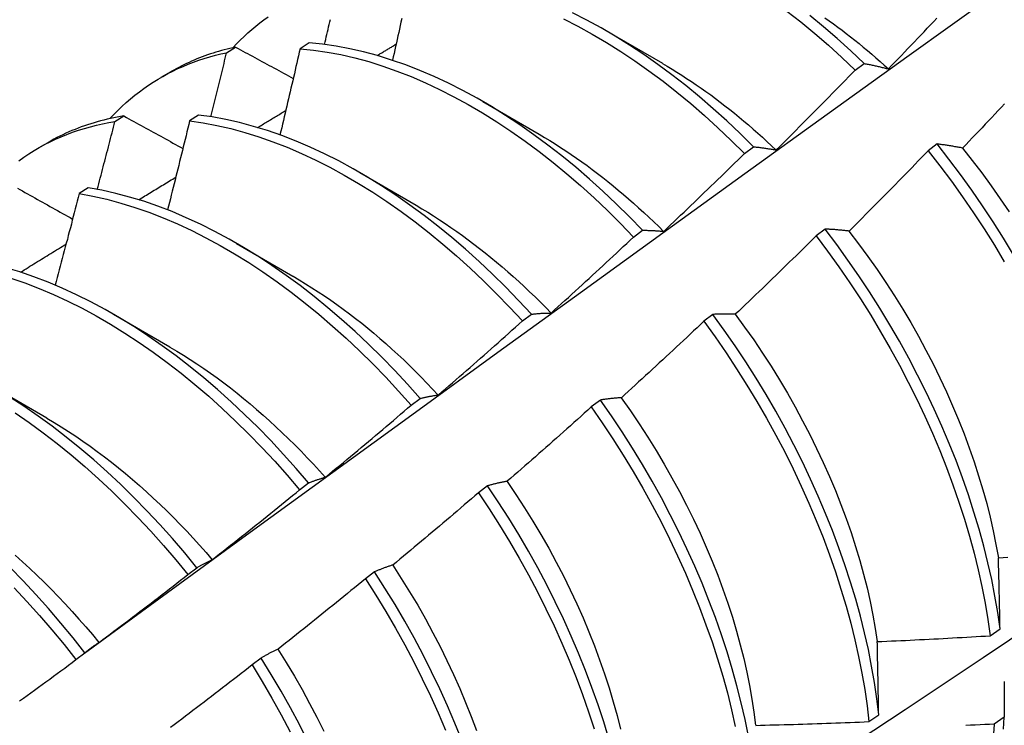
# Model space of a CAD drawing. Header units: inches. Extents: x 23 to 609, y 66 to 286.
# Tile 166 of 178: x 565.23 to 565.508, y 244.152 to 244.352. Entities that reach past the tile are written whole.
import ezdxf

# ---------------------------------------------------------------- set-up
doc = ezdxf.new("R2010")
doc.units = ezdxf.units.IN
doc.header["$MEASUREMENT"] = 0
doc.layers.add('Visible Edges(ANSI)', color=7, linetype='Continuous', lineweight=25)

msp = doc.modelspace()

# ---------------------------------------------------------------- linework, layer by layer
at = {"layer": 'Visible Edges(ANSI)'}
for p, q in [((565.3958, 244.34872), (565.41175, 244.33949)), ((565.31188, 244.34525), (565.30936, 244.34361)), ((565.28858, 244.34247), (565.29114, 244.34404)), ((565.46625, 244.33753), (565.46878, 244.33942)), ((565.27013, 244.33554), (565.27295, 244.33716)), ((565.361, 244.32868), (565.37695, 244.31945)), ((565.28065, 244.32486), (565.27813, 244.32321)), ((565.25703, 244.32301), (565.25957, 244.32459)), ((565.23534, 244.3155), (565.23815, 244.31712)), ((565.4894, 244.31669), (565.48685, 244.31475)), ((565.43495, 244.31401), (565.43748, 244.31591)), ((565.3262, 244.30864), (565.34215, 244.29941)), ((565.24946, 244.30432), (565.24694, 244.30265)), ((565.4036, 244.29039), (565.40613, 244.2923)), ((565.45775, 244.29265), (565.45519, 244.2907)), ((565.2914, 244.2886), (565.30735, 244.27937)), ((565.2566, 244.26856), (565.27255, 244.25933)), ((565.3722, 244.26668), (565.37474, 244.2686)), ((565.42603, 244.26853), (565.42346, 244.26658)), ((565.22181, 244.24852), (565.23776, 244.23929)), ((565.34074, 244.24288), (565.34328, 244.24481)), ((565.39423, 244.24435), (565.39166, 244.2424)), ((565.30922, 244.219), (565.31177, 244.22093)), ((565.36236, 244.22011), (565.35978, 244.21815)), ((565.27764, 244.19503), (565.28019, 244.19697)), ((565.33041, 244.19581), (565.32782, 244.19384)), ((565.50443, 244.17776), (565.5072, 244.17972)), ((565.24599, 244.171), (565.24855, 244.17294)), ((565.29838, 244.17146), (565.29579, 244.16949)), ((565.47012, 244.15348), (565.47289, 244.15544)), ((565.50836, 244.15472), (565.50554, 244.15279))]:
    msp.add_line(p, q, dxfattribs=at)
at = {"layer": 'Visible Edges(ANSI)', "flags": 128}
for points in [[(565.24845, 244.17287), (565.27187, 244.18994), (565.29527, 244.20698), (565.31864, 244.22398), (565.34198, 244.24094), (565.36529, 244.25786), (565.38858, 244.27474), (565.41185, 244.29157), (565.4351, 244.30836), (565.45832, 244.32511), (565.48152, 244.34181), (565.5047, 244.35846), (565.52787, 244.37506), (565.55102, 244.39161), (565.57416, 244.40811), (565.59728, 244.42456), (565.62039, 244.44096), (565.64349, 244.4573), (565.66657, 244.47359), (565.68965, 244.48982)], [(565.29038, 244.34388), (565.2914, 244.34497), (565.29245, 244.34603), (565.29352, 244.34706), (565.2946, 244.34807), (565.29571, 244.34904), (565.29684, 244.34999), (565.29798, 244.3509), (565.29915, 244.35179), (565.30033, 244.35265)], [(565.43748, 244.31591), (565.43375, 244.3196), (565.42998, 244.32318), (565.42615, 244.32663), (565.42229, 244.32996), (565.41838, 244.33317), (565.41445, 244.33624), (565.41048, 244.33918), (565.40649, 244.34198), (565.40248, 244.34463), (565.39845, 244.34714), (565.39442, 244.3495), (565.39038, 244.35171), (565.38634, 244.35377)], [(565.44697, 244.35425), (565.4509, 244.35116), (565.4548, 244.34794), (565.45866, 244.34459), (565.46248, 244.34112), (565.46625, 244.33753)], [(565.46878, 244.33942), (565.465, 244.34301), (565.46118, 244.34647), (565.45732, 244.34981), (565.45342, 244.35302)], [(565.31627, 244.3448), (565.31644, 244.34551), (565.3166, 244.34622), (565.31677, 244.34692), (565.31693, 244.34763), (565.3171, 244.34834), (565.31727, 244.34905), (565.31743, 244.34975), (565.3176, 244.35046), (565.31776, 244.35117), (565.31793, 244.35188)], [(565.33809, 244.3521), (565.33787, 244.35112), (565.33765, 244.35014), (565.33744, 244.34916), (565.33722, 244.34818), (565.33701, 244.3472), (565.33679, 244.34622), (565.33657, 244.34524), (565.33635, 244.34425), (565.33614, 244.34327), (565.33592, 244.34229), (565.3357, 244.34131), (565.33548, 244.34033)], [(565.38383, 244.352), (565.38787, 244.34993), (565.39191, 244.34771), (565.39595, 244.34534), (565.39997, 244.34282), (565.40398, 244.34015), (565.40797, 244.33734), (565.41194, 244.33439), (565.41587, 244.33131), (565.41977, 244.3281), (565.42363, 244.32475), (565.42745, 244.32129), (565.43123, 244.3177), (565.43495, 244.31401)], [(565.45765, 244.35237), (565.45887, 244.3515), (565.46009, 244.35062), (565.46131, 244.34973), (565.46253, 244.34882), (565.46374, 244.34789), (565.46495, 244.34696), (565.46615, 244.346), (565.46735, 244.34504), (565.46855, 244.34406), (565.46974, 244.34306), (565.47093, 244.34205), (565.47211, 244.34103), (565.47329, 244.34), (565.47446, 244.33895), (565.47563, 244.33789)], [(565.47564, 244.3379), (565.47656, 244.33885), (565.47748, 244.3398), (565.47839, 244.34075), (565.47931, 244.34171), (565.48023, 244.34266), (565.48115, 244.34362), (565.48206, 244.34457), (565.48298, 244.34553), (565.48389, 244.34649), (565.4848, 244.34745), (565.48571, 244.3484), (565.48663, 244.34936), (565.48754, 244.35033), (565.48845, 244.35129), (565.48936, 244.35225)], [(565.40613, 244.2923), (565.40246, 244.29609), (565.39873, 244.29978), (565.39495, 244.30334), (565.39113, 244.30679), (565.38726, 244.31012), (565.38335, 244.31332), (565.37941, 244.31638), (565.37545, 244.31931), (565.37145, 244.3221), (565.36744, 244.32475), (565.36342, 244.32725), (565.35938, 244.3296), (565.35534, 244.3318), (565.3513, 244.33384), (565.34726, 244.33573), (565.34323, 244.33745), (565.33922, 244.33902), (565.33522, 244.34041), (565.33125, 244.34165), (565.3273, 244.34271), (565.32339, 244.3436), (565.31951, 244.34432), (565.31567, 244.34487), (565.31188, 244.34525)], [(565.33114, 244.34167), (565.33137, 244.34181), (565.33159, 244.34194), (565.33181, 244.34208), (565.33203, 244.34221), (565.33226, 244.34234), (565.33248, 244.34248), (565.3327, 244.34261), (565.33293, 244.34274), (565.33315, 244.34288), (565.33337, 244.34301), (565.3336, 244.34314), (565.33382, 244.34328), (565.33404, 244.34341), (565.33426, 244.34354), (565.33449, 244.34368), (565.33471, 244.34381), (565.33493, 244.34394), (565.33516, 244.34408), (565.33538, 244.34421), (565.3356, 244.34435), (565.33583, 244.34448), (565.33605, 244.34461), (565.33627, 244.34475), (565.3365, 244.34488)], [(565.25558, 244.32384), (565.2567, 244.32503), (565.25784, 244.32618), (565.25901, 244.3273), (565.2602, 244.32839), (565.26142, 244.32944), (565.26266, 244.33045), (565.26392, 244.33143), (565.26521, 244.33238), (565.26652, 244.33328), (565.26785, 244.33416), (565.2692, 244.33499), (565.27057, 244.33579), (565.27197, 244.33656), (565.27338, 244.33728), (565.27482, 244.33797), (565.27627, 244.33862), (565.27775, 244.33924), (565.27924, 244.33981), (565.28075, 244.34035), (565.28228, 244.34085), (565.28383, 244.34131), (565.2854, 244.34174), (565.28698, 244.34213), (565.28858, 244.34247)], [(565.29114, 244.34404), (565.29032, 244.34386), (565.28952, 244.34368), (565.28871, 244.34349), (565.28792, 244.34328), (565.28712, 244.34307), (565.28633, 244.34284), (565.28555, 244.34261), (565.28477, 244.34237), (565.28399, 244.34211), (565.28322, 244.34185), (565.28245, 244.34158), (565.28169, 244.3413), (565.28093, 244.34101), (565.28018, 244.3407), (565.27944, 244.34039), (565.27869, 244.34007), (565.27796, 244.33974), (565.27723, 244.3394), (565.2765, 244.33905), (565.27578, 244.33869), (565.27506, 244.33832), (565.27435, 244.33795), (565.27365, 244.33756), (565.27295, 244.33716)], [(565.28413, 244.32438), (565.28432, 244.32513), (565.28451, 244.32589), (565.2847, 244.32664), (565.28488, 244.3274), (565.28507, 244.32815), (565.28526, 244.3289), (565.28545, 244.32966), (565.28563, 244.33041), (565.28582, 244.33117), (565.286, 244.33192), (565.28619, 244.33267), (565.28638, 244.33343), (565.28656, 244.33418), (565.28675, 244.33494), (565.28693, 244.33569), (565.28712, 244.33644), (565.2873, 244.3372), (565.28748, 244.33795), (565.28767, 244.33871), (565.28785, 244.33946), (565.28803, 244.34021), (565.28822, 244.34097), (565.2884, 244.34172), (565.28858, 244.34247)], [(565.29114, 244.34404), (565.29181, 244.34367), (565.29248, 244.34331), (565.29316, 244.34294), (565.29383, 244.34257), (565.29451, 244.34221), (565.29519, 244.34184), (565.29586, 244.34147), (565.29654, 244.34111), (565.29722, 244.34074), (565.29789, 244.34037), (565.29857, 244.34), (565.29925, 244.33964), (565.29993, 244.33927), (565.30061, 244.3389), (565.30129, 244.33853), (565.30197, 244.33817), (565.30265, 244.3378), (565.30333, 244.33743), (565.30401, 244.33706), (565.3047, 244.3367), (565.30538, 244.33633), (565.30606, 244.33596), (565.30674, 244.33559), (565.30743, 244.33522)], [(565.30936, 244.34361), (565.30913, 244.3426), (565.30889, 244.34158), (565.30866, 244.34057), (565.30843, 244.33955), (565.30819, 244.33854), (565.30796, 244.33752), (565.30773, 244.33651), (565.30749, 244.3355), (565.30726, 244.33448), (565.30702, 244.33347), (565.30678, 244.33245), (565.30655, 244.33144), (565.30631, 244.33042), (565.30607, 244.32941), (565.30583, 244.32839), (565.30559, 244.32738), (565.30536, 244.32636), (565.30512, 244.32535), (565.30488, 244.32433), (565.30464, 244.32331), (565.3044, 244.3223), (565.30415, 244.32128), (565.30391, 244.32027), (565.30367, 244.31925)], [(565.30936, 244.34361), (565.31315, 244.34322), (565.31699, 244.34266), (565.32087, 244.34192), (565.32479, 244.34101), (565.32874, 244.33994), (565.33271, 244.33869), (565.33671, 244.33728), (565.34073, 244.33571), (565.34476, 244.33397), (565.34879, 244.33207), (565.35284, 244.33002), (565.35688, 244.32781), (565.36091, 244.32545), (565.36494, 244.32293), (565.36895, 244.32027), (565.37294, 244.31747), (565.3769, 244.31453), (565.38084, 244.31146), (565.38474, 244.30825), (565.38861, 244.30492), (565.39243, 244.30146), (565.39621, 244.29788), (565.39993, 244.29419), (565.4036, 244.29039)], [(565.41175, 244.33944), (565.41313, 244.33864), (565.4145, 244.33782), (565.41588, 244.33698), (565.41725, 244.33611), (565.41861, 244.33523), (565.41998, 244.33433), (565.42134, 244.33341), (565.4227, 244.33247), (565.42406, 244.33151), (565.42541, 244.33053), (565.42676, 244.32954), (565.42811, 244.32852), (565.42945, 244.32749), (565.43079, 244.32643), (565.43212, 244.32536), (565.43345, 244.32427), (565.43477, 244.32317), (565.43609, 244.32205), (565.4374, 244.32091), (565.43871, 244.31975), (565.44001, 244.31858), (565.4413, 244.31739), (565.44259, 244.31618), (565.44387, 244.31496)], [(565.46878, 244.33942), (565.46905, 244.33937), (565.46933, 244.33932), (565.46961, 244.33926), (565.46989, 244.33921), (565.47017, 244.33915), (565.47045, 244.3391), (565.47074, 244.33904), (565.47102, 244.33898), (565.4713, 244.33892), (565.47159, 244.33886), (565.47187, 244.3388), (565.47216, 244.33873), (565.47244, 244.33867), (565.47273, 244.3386), (565.47302, 244.33854), (565.47331, 244.33847), (565.4736, 244.3384), (565.47388, 244.33833), (565.47418, 244.33826), (565.47447, 244.33819), (565.47476, 244.33812), (565.47505, 244.33805), (565.47534, 244.33797), (565.47564, 244.3379)], [(565.4439, 244.31499), (565.44484, 244.31592), (565.44578, 244.31685), (565.44671, 244.31778), (565.44765, 244.31871), (565.44859, 244.31965), (565.44953, 244.32058), (565.45046, 244.32152), (565.4514, 244.32245), (565.45233, 244.32339), (565.45326, 244.32432), (565.4542, 244.32526), (565.45513, 244.3262), (565.45606, 244.32714), (565.45699, 244.32808), (565.45792, 244.32902), (565.45885, 244.32996), (565.45978, 244.33091), (565.4607, 244.33185), (565.46163, 244.33279), (565.46255, 244.33374), (565.46348, 244.33468), (565.4644, 244.33563), (565.46533, 244.33658), (565.46625, 244.33753)], [(565.50849, 244.32803), (565.50758, 244.32707), (565.50667, 244.3261), (565.50576, 244.32514), (565.50485, 244.32417), (565.50393, 244.32321), (565.50302, 244.32225), (565.50211, 244.32128), (565.50119, 244.32032), (565.50028, 244.31936), (565.49936, 244.3184), (565.49844, 244.31744), (565.49753, 244.31649), (565.49661, 244.31553)], [(565.37474, 244.2686), (565.37112, 244.27249), (565.36744, 244.27628), (565.36371, 244.27995), (565.35993, 244.28351), (565.3561, 244.28695), (565.35223, 244.29027), (565.34832, 244.29346), (565.34438, 244.29652), (565.34041, 244.29944), (565.33642, 244.30222), (565.33241, 244.30486), (565.32838, 244.30735), (565.32434, 244.3097), (565.3203, 244.31189), (565.31626, 244.31392), (565.31222, 244.3158), (565.3082, 244.31751), (565.30418, 244.31907), (565.30019, 244.32045), (565.29621, 244.32167), (565.29227, 244.32273), (565.28836, 244.32361), (565.28448, 244.32432), (565.28065, 244.32486)], [(565.29735, 244.32134), (565.29768, 244.32154), (565.29801, 244.32174), (565.29834, 244.32194), (565.29867, 244.32214), (565.299, 244.32234), (565.29934, 244.32254), (565.29967, 244.32274), (565.3, 244.32294), (565.30033, 244.32314), (565.30066, 244.32335), (565.30099, 244.32355), (565.30133, 244.32375), (565.30166, 244.32395), (565.30199, 244.32415), (565.30232, 244.32435), (565.30265, 244.32455), (565.30298, 244.32475), (565.30332, 244.32495), (565.30365, 244.32515), (565.30398, 244.32535), (565.30431, 244.32555), (565.30464, 244.32575), (565.30497, 244.32595), (565.30531, 244.32615)], [(565.22987, 244.31195), (565.23128, 244.31295), (565.23271, 244.3139), (565.23417, 244.31482), (565.23565, 244.31569), (565.23716, 244.31651), (565.2387, 244.3173), (565.24025, 244.31804), (565.24183, 244.31874), (565.24344, 244.31939), (565.24506, 244.32), (565.24671, 244.32056), (565.24838, 244.32109), (565.25007, 244.32156), (565.25178, 244.32199), (565.25351, 244.32238), (565.25526, 244.32272), (565.25703, 244.32301)], [(565.25957, 244.32459), (565.25861, 244.32443), (565.25765, 244.32426), (565.2567, 244.32407), (565.25575, 244.32388), (565.25481, 244.32366), (565.25388, 244.32344), (565.25295, 244.3232), (565.25203, 244.32295), (565.25111, 244.32268), (565.2502, 244.3224), (565.2493, 244.32211), (565.2484, 244.3218), (565.24751, 244.32149), (565.24662, 244.32115), (565.24574, 244.32081), (565.24487, 244.32045), (565.24401, 244.32008), (565.24315, 244.3197), (565.2423, 244.3193), (565.24145, 244.31889), (565.24062, 244.31847), (565.23979, 244.31803), (565.23896, 244.31758), (565.23815, 244.31712)], [(565.25203, 244.30387), (565.25225, 244.30467), (565.25246, 244.30547), (565.25267, 244.30626), (565.25288, 244.30706), (565.25309, 244.30786), (565.2533, 244.30866), (565.25351, 244.30946), (565.25372, 244.31025), (565.25393, 244.31105), (565.25414, 244.31185), (565.25434, 244.31265), (565.25455, 244.31344), (565.25476, 244.31424), (565.25497, 244.31504), (565.25518, 244.31584), (565.25538, 244.31663), (565.25559, 244.31743), (565.25579, 244.31823), (565.256, 244.31903), (565.25621, 244.31982), (565.25641, 244.32062), (565.25662, 244.32142), (565.25682, 244.32222), (565.25703, 244.32301)], [(565.25957, 244.32459), (565.26026, 244.32421), (565.26095, 244.32383), (565.26164, 244.32345), (565.26233, 244.32307), (565.26302, 244.32269), (565.26371, 244.3223), (565.2644, 244.32192), (565.26509, 244.32154), (565.26579, 244.32116), (565.26648, 244.32078), (565.26717, 244.3204), (565.26786, 244.32001), (565.26856, 244.31963), (565.26925, 244.31925), (565.26995, 244.31887), (565.27064, 244.31849), (565.27134, 244.3181), (565.27204, 244.31772), (565.27273, 244.31734), (565.27343, 244.31696), (565.27413, 244.31657), (565.27483, 244.31619), (565.27552, 244.31581), (565.27622, 244.31542)], [(565.27813, 244.32321), (565.27787, 244.32216), (565.27762, 244.32111), (565.27736, 244.32007), (565.27711, 244.31902), (565.27685, 244.31798), (565.27659, 244.31693), (565.27634, 244.31588), (565.27608, 244.31483), (565.27582, 244.31379), (565.27556, 244.31274), (565.2753, 244.31169), (565.27504, 244.31065), (565.27478, 244.3096), (565.27452, 244.30855), (565.27426, 244.30751), (565.274, 244.30646), (565.27373, 244.30541), (565.27347, 244.30436), (565.27321, 244.30332), (565.27295, 244.30227), (565.27268, 244.30122), (565.27242, 244.30017), (565.27215, 244.29912), (565.27189, 244.29808)], [(565.27813, 244.32321), (565.28196, 244.32265), (565.28584, 244.32193), (565.28976, 244.32103), (565.2937, 244.31997), (565.29768, 244.31873), (565.30167, 244.31733), (565.30569, 244.31577), (565.30972, 244.31404), (565.31376, 244.31215), (565.3178, 244.31011), (565.32184, 244.3079), (565.32587, 244.30555), (565.3299, 244.30305), (565.33391, 244.3004), (565.3379, 244.2976), (565.34187, 244.29467), (565.34581, 244.2916), (565.34971, 244.28841), (565.35358, 244.28508), (565.35741, 244.28163), (565.36119, 244.27806), (565.36491, 244.27437), (565.36859, 244.27058), (565.3722, 244.26668)], [(565.37694, 244.31943), (565.37845, 244.31855), (565.37996, 244.31763), (565.38147, 244.3167), (565.38297, 244.31573), (565.38448, 244.31475), (565.38598, 244.31374), (565.38747, 244.31271), (565.38896, 244.31166), (565.39045, 244.31058), (565.39194, 244.30948), (565.39342, 244.30836), (565.39489, 244.30722), (565.39636, 244.30605), (565.39782, 244.30487), (565.39928, 244.30367), (565.40074, 244.30244), (565.40218, 244.3012), (565.40362, 244.29993), (565.40505, 244.29865), (565.40648, 244.29734), (565.4079, 244.29602), (565.40931, 244.29468), (565.41071, 244.29333), (565.4121, 244.29195)], [(565.49661, 244.31553), (565.4963, 244.31559), (565.49599, 244.31565), (565.49568, 244.3157), (565.49538, 244.31576), (565.49507, 244.31581), (565.49477, 244.31587), (565.49446, 244.31592), (565.49416, 244.31598), (565.49386, 244.31603), (565.49355, 244.31608), (565.49325, 244.31613), (565.49295, 244.31618), (565.49265, 244.31622), (565.49235, 244.31627), (565.49205, 244.31632), (565.49176, 244.31636), (565.49146, 244.31641), (565.49116, 244.31645), (565.49087, 244.31649), (565.49057, 244.31653), (565.49028, 244.31657), (565.48998, 244.31661), (565.48969, 244.31665), (565.4894, 244.31669)], [(565.51101, 244.28539), (565.50819, 244.29005), (565.50528, 244.29465), (565.50228, 244.2992), (565.49919, 244.30368), (565.49601, 244.30809), (565.49274, 244.31243), (565.4894, 244.31669)], [(565.41212, 244.292), (565.41308, 244.29291), (565.41404, 244.29381), (565.41499, 244.29472), (565.41595, 244.29563), (565.41691, 244.29654), (565.41787, 244.29745), (565.41882, 244.29837), (565.41978, 244.29928), (565.42073, 244.30019), (565.42168, 244.30111), (565.42264, 244.30202), (565.42359, 244.30294), (565.42454, 244.30386), (565.42549, 244.30478), (565.42644, 244.3057), (565.42739, 244.30662), (565.42834, 244.30754), (565.42928, 244.30846), (565.43023, 244.30938), (565.43117, 244.3103), (565.43212, 244.31123), (565.43306, 244.31215), (565.43401, 244.31308), (565.43495, 244.31401)], [(565.43748, 244.31591), (565.43774, 244.31588), (565.438, 244.31586), (565.43826, 244.31583), (565.43852, 244.3158), (565.43879, 244.31577), (565.43905, 244.31574), (565.43931, 244.3157), (565.43958, 244.31567), (565.43984, 244.31564), (565.44011, 244.3156), (565.44037, 244.31556), (565.44064, 244.31552), (565.44091, 244.31549), (565.44118, 244.31545), (565.44145, 244.31541), (565.44172, 244.31536), (565.44199, 244.31532), (565.44226, 244.31528), (565.44253, 244.31523), (565.4428, 244.31519), (565.44307, 244.31514), (565.44335, 244.31509), (565.44362, 244.31504), (565.4439, 244.31499)], [(565.48685, 244.31475), (565.48592, 244.3138), (565.485, 244.31284), (565.48408, 244.31189), (565.48316, 244.31094), (565.48223, 244.30999), (565.48131, 244.30904), (565.48038, 244.30809), (565.47945, 244.30714), (565.47853, 244.30619), (565.4776, 244.30525), (565.47667, 244.3043), (565.47574, 244.30335), (565.47481, 244.30241), (565.47388, 244.30147), (565.47294, 244.30052), (565.47201, 244.29958), (565.47108, 244.29864), (565.47014, 244.2977), (565.46921, 244.29676), (565.46827, 244.29582), (565.46734, 244.29489), (565.4664, 244.29395), (565.46546, 244.29301), (565.46452, 244.29208)], [(565.48685, 244.31475), (565.49018, 244.31049), (565.49344, 244.30614), (565.49661, 244.30172), (565.4997, 244.29723), (565.5027, 244.29268), (565.5056, 244.28807), (565.5084, 244.28341)], [(565.49657, 244.31551), (565.49934, 244.31203), (565.50203, 244.30849), (565.50467, 244.30488), (565.50724, 244.30123), (565.50974, 244.29753)], [(565.26374, 244.30094), (565.26418, 244.3012), (565.26461, 244.30147), (565.26505, 244.30174), (565.26548, 244.302), (565.26592, 244.30227), (565.26636, 244.30253), (565.26679, 244.3028), (565.26723, 244.30307), (565.26767, 244.30333), (565.2681, 244.3036), (565.26854, 244.30386), (565.26897, 244.30413), (565.26941, 244.30439), (565.26985, 244.30466), (565.27028, 244.30493), (565.27072, 244.30519), (565.27116, 244.30546), (565.27159, 244.30572), (565.27203, 244.30599), (565.27247, 244.30625), (565.2729, 244.30652), (565.27334, 244.30679), (565.27377, 244.30705), (565.27421, 244.30732)], [(565.22948, 244.3042), (565.23018, 244.30381), (565.23089, 244.30341), (565.23159, 244.30301), (565.2323, 244.30262), (565.233, 244.30222), (565.23371, 244.30183), (565.23441, 244.30143), (565.23512, 244.30103), (565.23583, 244.30064), (565.23654, 244.30024), (565.23725, 244.29985), (565.23795, 244.29945), (565.23866, 244.29905), (565.23937, 244.29865), (565.24008, 244.29826), (565.2408, 244.29786), (565.24151, 244.29746), (565.24222, 244.29707), (565.24293, 244.29667), (565.24365, 244.29627), (565.24436, 244.29587), (565.24507, 244.29547)], [(565.24694, 244.30265), (565.24666, 244.30158), (565.24638, 244.3005), (565.2461, 244.29942), (565.24582, 244.29835), (565.24554, 244.29727), (565.24526, 244.29619), (565.24498, 244.29512), (565.2447, 244.29404), (565.24442, 244.29296), (565.24413, 244.29189), (565.24385, 244.29081), (565.24357, 244.28973), (565.24328, 244.28865), (565.243, 244.28758), (565.24271, 244.2865), (565.24243, 244.28542), (565.24214, 244.28435), (565.24185, 244.28327), (565.24157, 244.28219), (565.24128, 244.28111), (565.24099, 244.28004), (565.2407, 244.27896), (565.24041, 244.27788), (565.24012, 244.2768)], [(565.24694, 244.30265), (565.25081, 244.30194), (565.25472, 244.30105), (565.25867, 244.3), (565.26264, 244.29877), (565.26664, 244.29738), (565.27065, 244.29583), (565.27468, 244.29411), (565.27872, 244.29223), (565.28276, 244.29019), (565.2868, 244.288), (565.29084, 244.28566), (565.29486, 244.28316), (565.29887, 244.28052), (565.30287, 244.27773), (565.30684, 244.27481), (565.31078, 244.27175), (565.31468, 244.26856), (565.31855, 244.26524), (565.32238, 244.2618), (565.32616, 244.25823), (565.32989, 244.25456), (565.33357, 244.25077), (565.33719, 244.24688), (565.34074, 244.24288)], [(565.34328, 244.24481), (565.33973, 244.24879), (565.3361, 244.25268), (565.33242, 244.25646), (565.32869, 244.26013), (565.3249, 244.26368), (565.32107, 244.26712), (565.3172, 244.27043), (565.31329, 244.27361), (565.30935, 244.27666), (565.30538, 244.27957), (565.30138, 244.28234), (565.29737, 244.28497), (565.29334, 244.28746), (565.2893, 244.28979), (565.28526, 244.29197), (565.28122, 244.294), (565.27719, 244.29586), (565.27316, 244.29757), (565.26915, 244.29911), (565.26515, 244.30049), (565.26118, 244.3017), (565.25724, 244.30274), (565.25333, 244.30362), (565.24946, 244.30432)], [(565.36927, 244.08394), (565.39156, 244.09848), (565.41382, 244.11304), (565.43604, 244.12765), (565.45822, 244.14228), (565.48035, 244.15694), (565.50245, 244.17163), (565.52451, 244.18635), (565.54652, 244.2011), (565.5685, 244.21587), (565.59043, 244.23067), (565.61233, 244.24549), (565.63418, 244.26034), (565.656, 244.27521), (565.67778, 244.2901), (565.69951, 244.30501)], [(565.34214, 244.29936), (565.34379, 244.29839), (565.34543, 244.29739), (565.34708, 244.29636), (565.34872, 244.2953), (565.35036, 244.29422), (565.35199, 244.29311), (565.35362, 244.29198), (565.35525, 244.29082), (565.35687, 244.28963), (565.35848, 244.28841), (565.36009, 244.28718), (565.36169, 244.28591), (565.36329, 244.28462), (565.36488, 244.28331), (565.36646, 244.28197), (565.36804, 244.28061), (565.3696, 244.27923), (565.37116, 244.27782), (565.37271, 244.27639), (565.37424, 244.27494), (565.37577, 244.27346), (565.37729, 244.27197), (565.3788, 244.27045), (565.38029, 244.26891)], [(565.40613, 244.2923), (565.40638, 244.2923), (565.40662, 244.2923), (565.40686, 244.2923), (565.40711, 244.29229), (565.40735, 244.29229), (565.4076, 244.29228), (565.40784, 244.29227), (565.40809, 244.29227), (565.40834, 244.29226), (565.40858, 244.29225), (565.40883, 244.29224), (565.40908, 244.29222), (565.40933, 244.29221), (565.40958, 244.2922), (565.40983, 244.29218), (565.41008, 244.29217), (565.41033, 244.29215), (565.41059, 244.29213), (565.41084, 244.29211), (565.41109, 244.29209), (565.41135, 244.29207), (565.4116, 244.29205), (565.41186, 244.29202), (565.41212, 244.292)], [(565.46452, 244.29208), (565.46423, 244.29211), (565.46394, 244.29215), (565.46365, 244.29218), (565.46336, 244.29221), (565.46308, 244.29224), (565.46279, 244.29227), (565.4625, 244.2923), (565.46222, 244.29233), (565.46193, 244.29236), (565.46165, 244.29238), (565.46137, 244.29241), (565.46108, 244.29243), (565.4608, 244.29245), (565.46052, 244.29248), (565.46024, 244.2925), (565.45996, 244.29252), (565.45968, 244.29254), (565.4594, 244.29256), (565.45912, 244.29257), (565.45885, 244.29259), (565.45857, 244.29261), (565.4583, 244.29262), (565.45802, 244.29264), (565.45775, 244.29265)], [(565.5072, 244.17972), (565.50654, 244.18429), (565.50575, 244.18892), (565.50483, 244.1936), (565.50377, 244.19832), (565.50258, 244.20308), (565.50127, 244.20787), (565.49983, 244.21268), (565.49826, 244.21752), (565.49656, 244.22237), (565.49475, 244.22723), (565.49281, 244.23208), (565.49075, 244.23694), (565.48857, 244.24178), (565.48629, 244.24661), (565.48389, 244.25141), (565.48138, 244.25619), (565.47876, 244.26093), (565.47604, 244.26563), (565.47322, 244.27028), (565.47031, 244.27488), (565.4673, 244.27943), (565.4642, 244.2839), (565.46102, 244.28831), (565.45775, 244.29265)], [(565.4645, 244.29204), (565.4672, 244.28851), (565.46984, 244.28491), (565.47242, 244.28127), (565.47492, 244.27757), (565.47735, 244.27383), (565.4797, 244.27004), (565.48197, 244.26622), (565.48415, 244.26236), (565.48626, 244.25847), (565.48827, 244.25456), (565.4902, 244.25063), (565.49204, 244.24668), (565.49379, 244.24272), (565.49545, 244.23876), (565.49702, 244.23479), (565.49849, 244.23083), (565.49987, 244.22687), (565.50115, 244.22293), (565.50233, 244.219), (565.50342, 244.2151), (565.5044, 244.21122), (565.50528, 244.20737), (565.50605, 244.20356), (565.50672, 244.19979)], [(565.38029, 244.26892), (565.38127, 244.26981), (565.38225, 244.27069), (565.38323, 244.27158), (565.38421, 244.27247), (565.38519, 244.27335), (565.38616, 244.27424), (565.38714, 244.27513), (565.38811, 244.27602), (565.38909, 244.27691), (565.39006, 244.27781), (565.39103, 244.2787), (565.392, 244.27959), (565.39297, 244.28049), (565.39394, 244.28138), (565.39491, 244.28228), (565.39588, 244.28318), (565.39685, 244.28408), (565.39781, 244.28498), (565.39878, 244.28588), (565.39975, 244.28678), (565.40071, 244.28768), (565.40167, 244.28858), (565.40264, 244.28949), (565.4036, 244.29039)], [(565.45519, 244.2907), (565.45425, 244.28977), (565.4533, 244.28884), (565.45236, 244.28791), (565.45142, 244.28698), (565.45047, 244.28605), (565.44953, 244.28512), (565.44858, 244.2842), (565.44763, 244.28327), (565.44668, 244.28234), (565.44573, 244.28142), (565.44479, 244.2805), (565.44383, 244.27957), (565.44288, 244.27865), (565.44193, 244.27773), (565.44098, 244.27681), (565.44003, 244.27589), (565.43907, 244.27497), (565.43812, 244.27406), (565.43716, 244.27314), (565.43621, 244.27222), (565.43525, 244.27131), (565.43429, 244.27039), (565.43333, 244.26948), (565.43237, 244.26857)], [(565.45519, 244.2907), (565.45845, 244.28636), (565.46163, 244.28195), (565.46472, 244.27746), (565.46772, 244.27292), (565.47063, 244.26831), (565.47344, 244.26365), (565.47615, 244.25895), (565.47876, 244.25421), (565.48126, 244.24943), (565.48365, 244.24462), (565.48593, 244.23979), (565.4881, 244.23495), (565.49015, 244.2301), (565.49208, 244.22524), (565.49388, 244.22038), (565.49557, 244.21553), (565.49713, 244.2107), (565.49856, 244.20588), (565.49987, 244.2011), (565.50104, 244.19634), (565.50209, 244.19162), (565.503, 244.18695), (565.50378, 244.18233), (565.50443, 244.17776)], [(565.23031, 244.28046), (565.23085, 244.28079), (565.23138, 244.28112), (565.23192, 244.28145), (565.23246, 244.28179), (565.233, 244.28212), (565.23353, 244.28245), (565.23407, 244.28278), (565.23461, 244.28311), (565.23515, 244.28344), (565.23568, 244.28377), (565.23622, 244.2841), (565.23676, 244.28443), (565.2373, 244.28476), (565.23783, 244.28509), (565.23837, 244.28542), (565.23891, 244.28575), (565.23945, 244.28608), (565.23998, 244.28641), (565.24052, 244.28674), (565.24106, 244.28707), (565.2416, 244.2874), (565.24214, 244.28773), (565.24267, 244.28806), (565.24321, 244.28839)], [(565.31177, 244.22093), (565.30828, 244.22501), (565.30471, 244.22899), (565.30109, 244.23287), (565.29741, 244.23664), (565.29367, 244.2403), (565.28988, 244.24385), (565.28605, 244.24728), (565.28217, 244.25058), (565.27826, 244.25375), (565.27431, 244.25679), (565.27034, 244.2597), (565.26635, 244.26247), (565.26233, 244.26509), (565.2583, 244.26756), (565.25427, 244.26989), (565.25022, 244.27206), (565.24618, 244.27407), (565.24215, 244.27593), (565.23812, 244.27763), (565.23411, 244.27916), (565.23012, 244.28053), (565.22615, 244.28173)], [(565.22761, 244.27881), (565.2316, 244.27743), (565.23562, 244.27588), (565.23964, 244.27418), (565.24368, 244.27231), (565.24772, 244.27028), (565.25176, 244.2681), (565.2558, 244.26576), (565.25982, 244.26327), (565.26384, 244.26064), (565.26783, 244.25786), (565.2718, 244.25495), (565.27574, 244.2519), (565.27965, 244.24871), (565.28353, 244.2454), (565.28736, 244.24197), (565.29114, 244.23841), (565.29488, 244.23474), (565.29856, 244.23096), (565.30218, 244.22707), (565.30573, 244.22308), (565.30922, 244.219)], [(565.30736, 244.27931), (565.30914, 244.27826), (565.31092, 244.27718), (565.3127, 244.27607), (565.31448, 244.27493), (565.31625, 244.27375), (565.31801, 244.27254), (565.31977, 244.2713), (565.32153, 244.27003), (565.32328, 244.26873), (565.32502, 244.26739), (565.32676, 244.26603), (565.32848, 244.26463), (565.3302, 244.26321), (565.33191, 244.26176), (565.33361, 244.26028), (565.3353, 244.25876), (565.33698, 244.25723), (565.33865, 244.25566), (565.3403, 244.25407), (565.34195, 244.25245), (565.34358, 244.25081), (565.3452, 244.24915), (565.34681, 244.24746), (565.3484, 244.24574)], [(565.34843, 244.24577), (565.34943, 244.24663), (565.35043, 244.24749), (565.35142, 244.24835), (565.35242, 244.24922), (565.35342, 244.25008), (565.35441, 244.25095), (565.35541, 244.25181), (565.3564, 244.25268), (565.35739, 244.25355), (565.35838, 244.25442), (565.35938, 244.25529), (565.36037, 244.25616), (565.36136, 244.25703), (565.36235, 244.2579), (565.36333, 244.25878), (565.36432, 244.25965), (565.36531, 244.26053), (565.3663, 244.2614), (565.36728, 244.26228), (565.36827, 244.26316), (565.36925, 244.26404), (565.37023, 244.26492), (565.37122, 244.2658), (565.3722, 244.26668)], [(565.37474, 244.2686), (565.37496, 244.26862), (565.37519, 244.26865), (565.37541, 244.26867), (565.37564, 244.26869), (565.37587, 244.26872), (565.37609, 244.26874), (565.37632, 244.26876), (565.37655, 244.26877), (565.37678, 244.26879), (565.37701, 244.26881), (565.37724, 244.26882), (565.37747, 244.26884), (565.3777, 244.26885), (565.37794, 244.26886), (565.37817, 244.26887), (565.3784, 244.26888), (565.37864, 244.26889), (565.37887, 244.2689), (565.37911, 244.2689), (565.37934, 244.26891), (565.37958, 244.26892), (565.37982, 244.26892), (565.38006, 244.26892), (565.38029, 244.26892)], [(565.42346, 244.26658), (565.4225, 244.26567), (565.42154, 244.26476), (565.42057, 244.26386), (565.41961, 244.26295), (565.41864, 244.26204), (565.41768, 244.26114), (565.41671, 244.26024), (565.41574, 244.25933), (565.41477, 244.25843), (565.41381, 244.25753), (565.41284, 244.25663), (565.41187, 244.25573), (565.41089, 244.25483), (565.40992, 244.25393), (565.40895, 244.25303), (565.40798, 244.25214), (565.407, 244.25124), (565.40603, 244.25035), (565.40505, 244.24946), (565.40408, 244.24856), (565.4031, 244.24767), (565.40212, 244.24678), (565.40114, 244.24589), (565.40016, 244.245)], [(565.42346, 244.26658), (565.42664, 244.26217), (565.42974, 244.25769), (565.43275, 244.25315), (565.43566, 244.24855), (565.43848, 244.24389), (565.4412, 244.23919), (565.44381, 244.23445), (565.44632, 244.22967), (565.44871, 244.22487), (565.451, 244.22004), (565.45317, 244.2152), (565.45523, 244.21034), (565.45717, 244.20549), (565.45898, 244.20063), (565.46067, 244.19578), (565.46224, 244.19094), (565.46368, 244.18613), (565.465, 244.18134), (565.46618, 244.17658), (565.46723, 244.17186), (565.46815, 244.16719), (565.46894, 244.16256), (565.4696, 244.15799), (565.47012, 244.15348)], [(565.43237, 244.26857), (565.4321, 244.26858), (565.43183, 244.26859), (565.43156, 244.26859), (565.43129, 244.2686), (565.43102, 244.26861), (565.43075, 244.26861), (565.43048, 244.26862), (565.43021, 244.26862), (565.42995, 244.26862), (565.42968, 244.26862), (565.42941, 244.26862), (565.42915, 244.26862), (565.42889, 244.26862), (565.42862, 244.26862), (565.42836, 244.26861), (565.4281, 244.26861), (565.42784, 244.2686), (565.42758, 244.26859), (565.42732, 244.26859), (565.42706, 244.26858), (565.4268, 244.26857), (565.42654, 244.26856), (565.42628, 244.26855), (565.42603, 244.26853)], [(565.47289, 244.15544), (565.47236, 244.15995), (565.4717, 244.16453), (565.4709, 244.16916), (565.46997, 244.17384), (565.46891, 244.17856), (565.46771, 244.18332), (565.46639, 244.18811), (565.46494, 244.19293), (565.46336, 244.19777), (565.46166, 244.20262), (565.45983, 244.20747), (565.45789, 244.21233), (565.45582, 244.21719), (565.45364, 244.22203), (565.45135, 244.22685), (565.44894, 244.23166), (565.44643, 244.23643), (565.4438, 244.24117), (565.44108, 244.24587), (565.43826, 244.25052), (565.43533, 244.25511), (565.43232, 244.25965), (565.42922, 244.26413), (565.42603, 244.26853)], [(565.43237, 244.26856), (565.435, 244.26497), (565.43757, 244.26132), (565.44006, 244.25762), (565.44248, 244.25387), (565.44483, 244.25008), (565.4471, 244.24625), (565.44928, 244.24239), (565.45139, 244.2385), (565.45341, 244.23458), (565.45535, 244.23065), (565.4572, 244.2267), (565.45897, 244.22274), (565.46064, 244.21878), (565.46221, 244.21481), (565.46369, 244.21085), (565.46508, 244.20689), (565.46636, 244.20295), (565.46755, 244.19903), (565.46863, 244.19513), (565.4696, 244.19126), (565.47047, 244.18742), (565.47124, 244.18361), (565.4719, 244.17984), (565.47245, 244.17612)], [(565.27256, 244.25931), (565.27448, 244.25818), (565.27639, 244.25702), (565.2783, 244.25581), (565.28021, 244.25456), (565.28211, 244.25328), (565.28401, 244.25196), (565.2859, 244.2506), (565.28778, 244.2492), (565.28966, 244.24777), (565.29153, 244.2463), (565.29339, 244.2448), (565.29524, 244.24327), (565.29708, 244.2417), (565.29891, 244.2401), (565.30073, 244.23847), (565.30254, 244.23681), (565.30433, 244.23512), (565.30611, 244.2334), (565.30788, 244.23165), (565.30963, 244.22987), (565.31137, 244.22806), (565.3131, 244.22623), (565.3148, 244.22437), (565.31649, 244.22249)], [(565.28019, 244.19697), (565.27677, 244.20114), (565.27327, 244.20521), (565.2697, 244.20918), (565.26607, 244.21306), (565.26239, 244.21682), (565.25865, 244.22048), (565.25486, 244.22402), (565.25102, 244.22744), (565.24714, 244.23073), (565.24323, 244.2339), (565.23928, 244.23693), (565.23531, 244.23983), (565.23131, 244.24259), (565.22729, 244.2452)], [(565.34328, 244.24481), (565.34349, 244.24486), (565.3437, 244.24491), (565.34391, 244.24496), (565.34412, 244.24501), (565.34433, 244.24506), (565.34454, 244.2451), (565.34475, 244.24515), (565.34496, 244.24519), (565.34517, 244.24524), (565.34539, 244.24528), (565.3456, 244.24532), (565.34581, 244.24536), (565.34603, 244.2454), (565.34624, 244.24544), (565.34646, 244.24548), (565.34668, 244.24551), (565.34689, 244.24555), (565.34711, 244.24558), (565.34733, 244.24562), (565.34755, 244.24565), (565.34777, 244.24568), (565.34799, 244.24571), (565.34821, 244.24574), (565.34843, 244.24577)], [(565.40016, 244.245), (565.39991, 244.24499), (565.39966, 244.24497), (565.3994, 244.24495), (565.39915, 244.24493), (565.3989, 244.24491), (565.39864, 244.24489), (565.39839, 244.24487), (565.39814, 244.24485), (565.39789, 244.24482), (565.39764, 244.2448), (565.3974, 244.24477), (565.39715, 244.24475), (565.3969, 244.24472), (565.39666, 244.24469), (565.39641, 244.24466), (565.39616, 244.24463), (565.39592, 244.2446), (565.39568, 244.24457), (565.39543, 244.24453), (565.39519, 244.2445), (565.39495, 244.24446), (565.39471, 244.24443), (565.39447, 244.24439), (565.39423, 244.24435)], [(565.43605, 244.1494), (565.43511, 244.15408), (565.43404, 244.1588), (565.43284, 244.16357), (565.43151, 244.16836), (565.43005, 244.17318), (565.42847, 244.17802), (565.42676, 244.18287), (565.42492, 244.18772), (565.42297, 244.19258), (565.4209, 244.19744), (565.41871, 244.20228), (565.41641, 244.2071), (565.414, 244.2119), (565.41147, 244.21667), (565.40885, 244.22141), (565.40612, 244.2261), (565.40329, 244.23075), (565.40036, 244.23535), (565.39734, 244.23988), (565.39423, 244.24435)], [(565.40013, 244.24499), (565.4027, 244.24133), (565.4052, 244.23763), (565.40762, 244.23388), (565.40998, 244.23009), (565.41226, 244.22626), (565.41445, 244.22241), (565.41657, 244.21852), (565.4186, 244.21461), (565.42055, 244.21068), (565.4224, 244.20673), (565.42417, 244.20278), (565.42584, 244.19882), (565.42741, 244.19486), (565.42888, 244.1909), (565.43026, 244.18695), (565.43153, 244.18301), (565.43271, 244.17909), (565.43378, 244.17519), (565.43475, 244.17131), (565.43562, 244.16747), (565.43639, 244.16365), (565.43706, 244.15988), (565.43762, 244.15615), (565.43808, 244.15246)], [(565.31651, 244.22253), (565.31753, 244.22337), (565.31855, 244.22421), (565.31956, 244.22505), (565.32058, 244.22589), (565.3216, 244.22673), (565.32261, 244.22757), (565.32362, 244.22841), (565.32464, 244.22926), (565.32565, 244.2301), (565.32666, 244.23095), (565.32767, 244.23179), (565.32868, 244.23264), (565.32969, 244.23349), (565.3307, 244.23434), (565.3317, 244.23519), (565.33271, 244.23604), (565.33372, 244.23689), (565.33472, 244.23774), (565.33573, 244.2386), (565.33673, 244.23945), (565.33773, 244.24031), (565.33874, 244.24117), (565.33974, 244.24202), (565.34074, 244.24288)], [(565.39166, 244.2424), (565.39068, 244.24151), (565.38969, 244.24063), (565.38871, 244.23974), (565.38773, 244.23886), (565.38674, 244.23798), (565.38576, 244.23709), (565.38477, 244.23621), (565.38378, 244.23533), (565.38279, 244.23445), (565.38181, 244.23358), (565.38082, 244.2327), (565.37983, 244.23182), (565.37884, 244.23095), (565.37784, 244.23007), (565.37685, 244.2292), (565.37586, 244.22833), (565.37487, 244.22746), (565.37387, 244.22659), (565.37288, 244.22572), (565.37188, 244.22485), (565.37088, 244.22398), (565.36989, 244.22311), (565.36889, 244.22225), (565.36789, 244.22138)], [(565.39166, 244.2424), (565.39476, 244.23792), (565.39777, 244.23338), (565.40069, 244.22878), (565.40352, 244.22413), (565.40624, 244.21943), (565.40886, 244.21469), (565.41137, 244.20992), (565.41378, 244.20512), (565.41607, 244.20029), (565.41825, 244.19545), (565.42031, 244.19059), (565.42226, 244.18574), (565.42408, 244.18088), (565.42578, 244.17603), (565.42735, 244.17119), (565.4288, 244.16637), (565.43012, 244.16158), (565.43131, 244.15682), (565.43237, 244.1521)], [(565.2288, 244.24076), (565.2328, 244.23799), (565.23677, 244.23509), (565.24071, 244.23204), (565.24463, 244.22887), (565.2485, 244.22556), (565.25233, 244.22213), (565.25612, 244.21858), (565.25986, 244.21492), (565.26354, 244.21115), (565.26716, 244.20726), (565.27072, 244.20328), (565.27422, 244.1992), (565.27764, 244.19503)], [(565.23774, 244.23926), (565.2398, 244.23804), (565.24185, 244.23678), (565.2439, 244.23548), (565.24594, 244.23413), (565.24798, 244.23274), (565.25001, 244.23131), (565.25204, 244.22983), (565.25405, 244.22832), (565.25606, 244.22677), (565.25806, 244.22518), (565.26004, 244.22355), (565.26202, 244.22188), (565.26398, 244.22018), (565.26593, 244.21844), (565.26787, 244.21666), (565.26979, 244.21485), (565.2717, 244.21301), (565.27359, 244.21113), (565.27546, 244.20922), (565.27732, 244.20728), (565.27915, 244.20531), (565.28097, 244.20331), (565.28277, 244.20128), (565.28454, 244.19922)], [(565.31177, 244.22093), (565.31196, 244.22101), (565.31215, 244.22109), (565.31234, 244.22116), (565.31254, 244.22124), (565.31273, 244.22132), (565.31292, 244.22139), (565.31312, 244.22146), (565.31331, 244.22153), (565.31351, 244.2216), (565.31371, 244.22167), (565.3139, 244.22174), (565.3141, 244.22181), (565.3143, 244.22188), (565.3145, 244.22194), (565.3147, 244.22201), (565.3149, 244.22207), (565.3151, 244.22213), (565.3153, 244.22219), (565.3155, 244.22225), (565.3157, 244.22231), (565.3159, 244.22237), (565.31611, 244.22242), (565.31631, 244.22248), (565.31651, 244.22253)], [(565.28455, 244.19923), (565.28558, 244.20004), (565.28662, 244.20086), (565.28765, 244.20167), (565.28869, 244.20249), (565.28972, 244.2033), (565.29075, 244.20412), (565.29179, 244.20494), (565.29282, 244.20576), (565.29385, 244.20658), (565.29488, 244.2074), (565.29591, 244.20822), (565.29694, 244.20905), (565.29796, 244.20987), (565.29899, 244.2107), (565.30002, 244.21152), (565.30104, 244.21235), (565.30207, 244.21318), (565.30309, 244.21401), (565.30411, 244.21484), (565.30514, 244.21567), (565.30616, 244.2165), (565.30718, 244.21733), (565.3082, 244.21816), (565.30922, 244.219)], [(565.36789, 244.22138), (565.36765, 244.22134), (565.36741, 244.2213), (565.36718, 244.22125), (565.36694, 244.22121), (565.36671, 244.22116), (565.36647, 244.22112), (565.36624, 244.22107), (565.366, 244.22102), (565.36577, 244.22097), (565.36554, 244.22092), (565.36531, 244.22087), (565.36508, 244.22082), (565.36485, 244.22076), (565.36462, 244.22071), (565.36439, 244.22065), (565.36416, 244.2206), (565.36393, 244.22054), (565.36371, 244.22048), (565.36348, 244.22042), (565.36325, 244.22036), (565.36303, 244.2203), (565.36281, 244.22024), (565.36258, 244.22017), (565.36236, 244.22011)], [(565.39663, 244.14861), (565.39516, 244.15343), (565.39357, 244.15826), (565.39185, 244.16311), (565.39001, 244.16797), (565.38805, 244.17283), (565.38597, 244.17768), (565.38378, 244.18252), (565.38147, 244.18735), (565.37905, 244.19215), (565.37652, 244.19692), (565.37389, 244.20165), (565.37115, 244.20634), (565.36832, 244.21099), (565.36538, 244.21558), (565.36236, 244.22011)], [(565.36786, 244.22135), (565.37037, 244.21765), (565.3728, 244.21391), (565.37516, 244.21013), (565.37744, 244.20631), (565.37964, 244.20245), (565.38175, 244.19857), (565.38378, 244.19466), (565.38572, 244.19073), (565.38756, 244.18679), (565.38932, 244.18283), (565.39098, 244.17887), (565.39255, 244.17491), (565.39402, 244.17094), (565.3954, 244.16699), (565.39668, 244.16304), (565.39786, 244.15912), (565.39895, 244.15521), (565.39993, 244.15133)], [(565.35978, 244.21815), (565.35878, 244.21729), (565.35778, 244.21643), (565.35677, 244.21556), (565.35577, 244.21471), (565.35477, 244.21385), (565.35376, 244.21299), (565.35276, 244.21213), (565.35175, 244.21128), (565.35074, 244.21042), (565.34973, 244.20957), (565.34873, 244.20872), (565.34772, 244.20786), (565.34671, 244.20701), (565.34569, 244.20616), (565.34468, 244.20531), (565.34367, 244.20447), (565.34266, 244.20362), (565.34164, 244.20277), (565.34063, 244.20193), (565.33961, 244.20108), (565.3386, 244.20024), (565.33758, 244.1994), (565.33657, 244.19856), (565.33555, 244.19771)], [(565.35978, 244.21815), (565.3628, 244.21361), (565.36572, 244.20902), (565.36855, 244.20437), (565.37128, 244.19967), (565.37391, 244.19494), (565.37643, 244.19016), (565.37884, 244.18536), (565.38114, 244.18054), (565.38332, 244.1757), (565.38539, 244.17084), (565.38735, 244.16598), (565.38918, 244.16113), (565.39088, 244.15628), (565.39247, 244.15144)], [(565.22879, 244.20052), (565.23087, 244.19868), (565.23294, 244.19679), (565.23498, 244.19486), (565.23701, 244.19289), (565.23902, 244.19088), (565.24101, 244.18884), (565.24298, 244.18675), (565.24493, 244.18464), (565.24685, 244.18248), (565.24876, 244.1803), (565.25064, 244.17808), (565.25249, 244.17584)], [(565.50674, 244.19979), (565.50807, 244.19987), (565.5094, 244.19996)], [(565.5072, 244.17972), (565.50718, 244.18057), (565.50716, 244.18142), (565.50714, 244.18226), (565.50712, 244.1831), (565.50711, 244.18395), (565.50709, 244.18479), (565.50707, 244.18563), (565.50705, 244.18647), (565.50703, 244.18731), (565.50701, 244.18815), (565.507, 244.18899), (565.50698, 244.18982), (565.50696, 244.19066), (565.50694, 244.19149), (565.50692, 244.19233), (565.5069, 244.19316), (565.50688, 244.19399), (565.50686, 244.19482), (565.50684, 244.19565), (565.50682, 244.19648), (565.5068, 244.19731), (565.50678, 244.19814), (565.50676, 244.19896), (565.50674, 244.19979)], [(565.24855, 244.17294), (565.24519, 244.17718), (565.24176, 244.18134), (565.23826, 244.18541), (565.23469, 244.18938), (565.23106, 244.19324), (565.22737, 244.197)], [(565.28019, 244.19697), (565.28037, 244.19708), (565.28054, 244.19719), (565.28072, 244.19729), (565.2809, 244.19739), (565.28107, 244.19749), (565.28125, 244.1976), (565.28143, 244.1977), (565.28161, 244.19779), (565.28179, 244.19789), (565.28197, 244.19799), (565.28215, 244.19809), (565.28233, 244.19818), (565.28251, 244.19827), (565.28269, 244.19837), (565.28288, 244.19846), (565.28306, 244.19855), (565.28324, 244.19864), (565.28343, 244.19872), (565.28361, 244.19881), (565.2838, 244.1989), (565.28399, 244.19898), (565.28417, 244.19907), (565.28436, 244.19915), (565.28455, 244.19923)], [(565.33555, 244.19771), (565.33533, 244.19765), (565.3351, 244.19758), (565.33488, 244.19751), (565.33466, 244.19744), (565.33445, 244.19737), (565.33423, 244.19729), (565.33401, 244.19722), (565.33379, 244.19714), (565.33358, 244.19707), (565.33336, 244.19699), (565.33315, 244.19691), (565.33293, 244.19683), (565.33272, 244.19675), (565.3325, 244.19667), (565.33229, 244.19659), (565.33208, 244.19651), (565.33187, 244.19642), (565.33166, 244.19634), (565.33145, 244.19625), (565.33124, 244.19617), (565.33103, 244.19608), (565.33082, 244.19599), (565.33062, 244.1959), (565.33041, 244.19581)], [(565.33554, 244.19771), (565.33797, 244.19397), (565.34032, 244.19018), (565.34259, 244.18636), (565.34478, 244.1825), (565.34689, 244.17861), (565.34891, 244.1747), (565.35085, 244.17077), (565.3527, 244.16682), (565.35446, 244.16286), (565.35614, 244.15889), (565.35771, 244.15492), (565.3592, 244.15096)], [(565.25253, 244.17586), (565.25358, 244.17665), (565.25464, 244.17743), (565.25569, 244.17822), (565.25674, 244.17902), (565.25779, 244.17981), (565.25884, 244.1806), (565.25989, 244.18139), (565.26094, 244.18219), (565.26199, 244.18298), (565.26304, 244.18378), (565.26409, 244.18458), (565.26513, 244.18538), (565.26618, 244.18618), (565.26722, 244.18698), (565.26827, 244.18778), (565.26931, 244.18858), (565.27036, 244.18938), (565.2714, 244.19019), (565.27244, 244.19099), (565.27348, 244.1918), (565.27452, 244.19261), (565.27556, 244.19342), (565.2766, 244.19422), (565.27764, 244.19503)], [(565.32782, 244.19384), (565.3268, 244.19301), (565.32578, 244.19217), (565.32476, 244.19133), (565.32374, 244.1905), (565.32271, 244.18966), (565.32169, 244.18883), (565.32066, 244.188), (565.31964, 244.18717), (565.31861, 244.18634), (565.31759, 244.18551), (565.31656, 244.18468), (565.31553, 244.18385), (565.3145, 244.18303), (565.31347, 244.1822), (565.31244, 244.18138), (565.31141, 244.18055), (565.31038, 244.17973), (565.30934, 244.17891), (565.30831, 244.17809), (565.30728, 244.17727), (565.30624, 244.17645), (565.30521, 244.17563), (565.30417, 244.17482), (565.30313, 244.174)], [(565.32782, 244.19384), (565.33075, 244.18925), (565.33359, 244.18461), (565.33632, 244.17991), (565.33896, 244.17518), (565.34148, 244.17041), (565.3439, 244.16561), (565.34621, 244.16079), (565.3484, 244.15594), (565.35048, 244.15109)], [(565.3551, 244.14822), (565.35313, 244.15308), (565.35105, 244.15793), (565.34885, 244.16277), (565.34653, 244.16759), (565.34411, 244.17239), (565.34157, 244.17716), (565.33893, 244.18189), (565.33619, 244.18658), (565.33335, 244.19122), (565.33041, 244.19581)], [(565.22852, 244.19133), (565.23215, 244.18746), (565.23572, 244.18348), (565.23921, 244.17941), (565.24264, 244.17525), (565.24599, 244.171)], [(565.47249, 244.17609), (565.47382, 244.17615), (565.47515, 244.17621), (565.47648, 244.17627), (565.47782, 244.17633), (565.47915, 244.17639), (565.48048, 244.17645), (565.48181, 244.17652), (565.48314, 244.17658), (565.48447, 244.17665), (565.4858, 244.17672), (565.48713, 244.17678), (565.48846, 244.17685), (565.4898, 244.17692), (565.49113, 244.17699), (565.49246, 244.17707), (565.49379, 244.17714), (565.49512, 244.17721), (565.49645, 244.17729), (565.49778, 244.17736), (565.49911, 244.17744), (565.50044, 244.17752), (565.50177, 244.1776), (565.5031, 244.17768), (565.50443, 244.17776)], [(565.24855, 244.17294), (565.24871, 244.17307), (565.24887, 244.17321), (565.24903, 244.17334), (565.24919, 244.17347), (565.24935, 244.1736), (565.24952, 244.17373), (565.24968, 244.17386), (565.24984, 244.17398), (565.25001, 244.17411), (565.25017, 244.17423), (565.25033, 244.17435), (565.2505, 244.17448), (565.25067, 244.1746), (565.25083, 244.17472), (565.251, 244.17484), (565.25117, 244.17495), (565.25134, 244.17507), (565.2515, 244.17519), (565.25167, 244.1753), (565.25184, 244.17541), (565.25201, 244.17553), (565.25218, 244.17564), (565.25236, 244.17575), (565.25253, 244.17586)], [(565.47289, 244.15544), (565.47288, 244.15631), (565.47286, 244.15718), (565.47285, 244.15805), (565.47283, 244.15892), (565.47282, 244.15979), (565.4728, 244.16065), (565.47279, 244.16152), (565.47277, 244.16238), (565.47275, 244.16325), (565.47274, 244.16411), (565.47272, 244.16497), (565.4727, 244.16583), (565.47269, 244.16669), (565.47267, 244.16755), (565.47265, 244.16841), (565.47264, 244.16927), (565.47262, 244.17012), (565.4726, 244.17098), (565.47258, 244.17183), (565.47256, 244.17269), (565.47255, 244.17354), (565.47253, 244.17439), (565.47251, 244.17524), (565.47249, 244.17609)], [(565.30313, 244.174), (565.30293, 244.17391), (565.30272, 244.17381), (565.30252, 244.17372), (565.30232, 244.17362), (565.30211, 244.17352), (565.30191, 244.17342), (565.30171, 244.17332), (565.30151, 244.17322), (565.30131, 244.17312), (565.30111, 244.17301), (565.30091, 244.17291), (565.30071, 244.1728), (565.30051, 244.1727), (565.30031, 244.17259), (565.30012, 244.17248), (565.29992, 244.17237), (565.29973, 244.17226), (565.29953, 244.17215), (565.29934, 244.17203), (565.29914, 244.17192), (565.29895, 244.17181), (565.29876, 244.17169), (565.29857, 244.17157), (565.29838, 244.17146)], [(565.30309, 244.17399), (565.30545, 244.1702), (565.30773, 244.16637), (565.30992, 244.16252), (565.31204, 244.15863), (565.31408, 244.15471), (565.31603, 244.15078)], [(565.23007, 244.15932), (565.23114, 244.16009), (565.23221, 244.16086), (565.23327, 244.16164), (565.23433, 244.16241), (565.2354, 244.16319), (565.23646, 244.16396), (565.23752, 244.16474), (565.23858, 244.16552), (565.23964, 244.1663), (565.2407, 244.16708), (565.24176, 244.16786), (565.24282, 244.16864), (565.24388, 244.16943), (565.24493, 244.17021), (565.24599, 244.171)], [(565.29579, 244.16949), (565.29475, 244.16867), (565.29371, 244.16786), (565.29266, 244.16705), (565.29162, 244.16624), (565.29058, 244.16543), (565.28954, 244.16462), (565.28849, 244.16382), (565.28745, 244.16301), (565.28641, 244.16221), (565.28536, 244.1614), (565.28431, 244.1606), (565.28327, 244.1598), (565.28222, 244.159), (565.28117, 244.1582), (565.28012, 244.1574), (565.27907, 244.1566), (565.27802, 244.1558), (565.27697, 244.155), (565.27592, 244.15421), (565.27487, 244.15341), (565.27381, 244.15262), (565.27276, 244.15183)], [(565.29579, 244.16949), (565.29863, 244.16484), (565.30137, 244.16015), (565.304, 244.15542), (565.30654, 244.15065)], [(565.31159, 244.14784), (565.30916, 244.15264), (565.30662, 244.1574), (565.30397, 244.16213), (565.30122, 244.16682), (565.29838, 244.17146)], [(565.5084, 244.16478), (565.5084, 244.16395), (565.50839, 244.16312), (565.50839, 244.16228), (565.50839, 244.16144), (565.50839, 244.16061), (565.50838, 244.15977), (565.50838, 244.15893), (565.50838, 244.15809), (565.50837, 244.15725), (565.50837, 244.15641), (565.50837, 244.15557), (565.50836, 244.15472)], [(565.43814, 244.15244), (565.43947, 244.15247), (565.44081, 244.15251), (565.44214, 244.15254), (565.44347, 244.15257), (565.4448, 244.15261), (565.44614, 244.15265), (565.44747, 244.15268), (565.4488, 244.15272), (565.45013, 244.15276), (565.45147, 244.1528), (565.4528, 244.15285), (565.45413, 244.15289), (565.45546, 244.15293), (565.4568, 244.15298), (565.45813, 244.15302), (565.45946, 244.15307), (565.46079, 244.15312), (565.46212, 244.15317), (565.46346, 244.15322), (565.46479, 244.15327), (565.46612, 244.15332), (565.46745, 244.15337), (565.46878, 244.15342), (565.47012, 244.15348)], [(565.50554, 244.15279), (565.5042, 244.15272), (565.50287, 244.15266), (565.50153, 244.15259), (565.50019, 244.15252), (565.49886, 244.15246), (565.49752, 244.15239)], [(565.50554, 244.15279), (565.50527, 244.14875)], [(565.50817, 244.15139), (565.50836, 244.15472)]]:
    msp.add_lwpolyline(points, dxfattribs=at)

doc.saveas('drawing.dxf')
